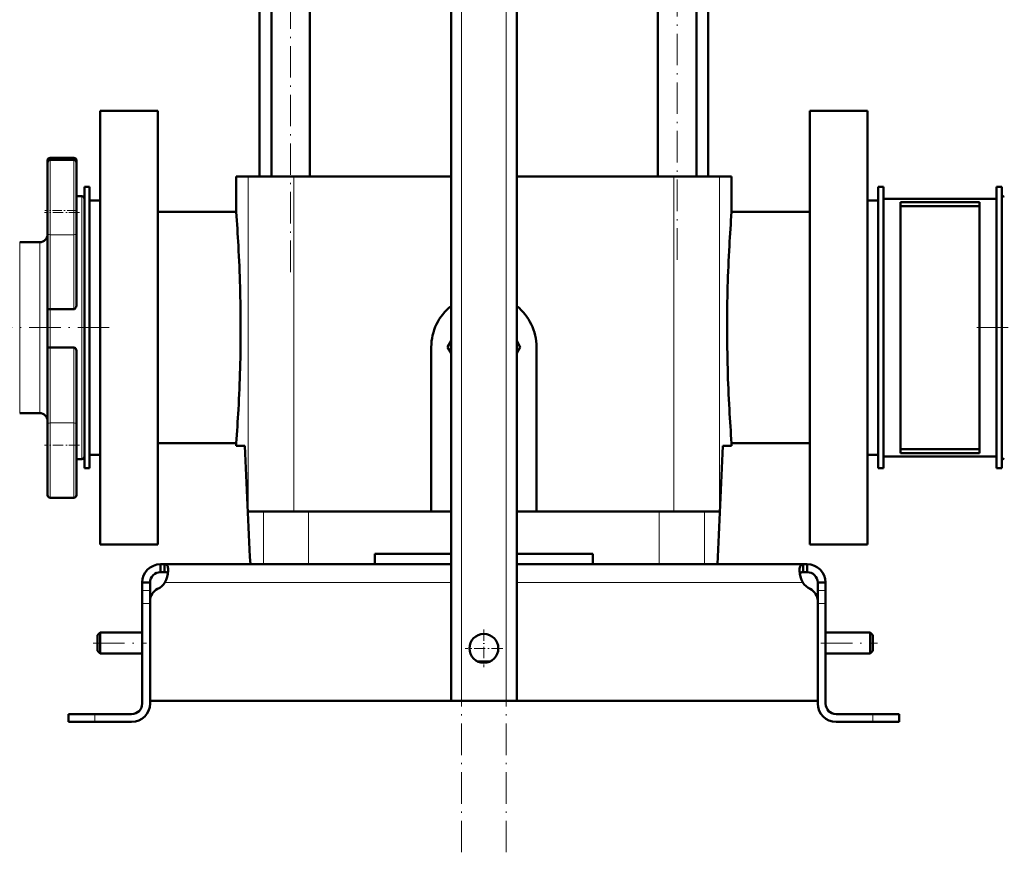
# Model space of a CAD drawing. Extents: x -1768 to 2122, y -1726 to 708.
# Tile 3 of 71: x -1429 to -1054, y -459 to -142. Entities that reach past the tile are written whole.
import ezdxf

# ---------------------------------------------------------------- set-up
doc = ezdxf.new("R2010")
doc.units = 0
doc.linetypes.add('DASHDOT', pattern=[18.5, 12, -3, 0.5, -3])

msp = doc.modelspace()

# ---------------------------------------------------------------- linework, layer by layer
at = {"color": 7, "linetype": 'DASHDOT', "lineweight": 18}
for p, q in [((-1260.74, -458.59), (-1260.74, 232.31)), ((-1243.74, -458.59), (-1243.74, 232.31)), ((-1325.78, -237.91), (-1325.78, 198.89)), ((-1178.7, -233.21), (-1178.7, 147.19)), ((-1536.24, -259.01), (-1392.24, -259.01)), ((-923.24, -259.01), (-1067.24, -259.01)), ((-1400.94, -379.01), (-1380.54, -379.01)), ((-1124.04, -379.01), (-1102.44, -379.01))]:
    msp.add_line(p, q, dxfattribs=at)
at = {"color": 7, "lineweight": 50}
for p, q in [((-1264.74, -401.01), (-1264.74, 174.74)), ((-1239.74, -401.01), (-1239.74, 174.74)), ((-1333.08, -201.51), (-1333.08, 115.49)), ((-1318.48, -201.51), (-1318.48, 115.49)), ((-1186, -201.51), (-1186, 115.49)), ((-1171.4, -201.51), (-1171.4, 115.49)), ((-1337.59, -201.51), (-1337.59, 99.49)), ((-1166.89, 99.49), (-1166.89, -201.51)), ((-1398.24, -176.51), (-1376.24, -176.51)), ((-1398.24, -259.01), (-1398.24, -176.51)), ((-1376.24, -341.51), (-1376.24, -176.51)), ((-1128.24, -341.51), (-1128.24, -176.51)), ((-1128.24, -176.51), (-1106.24, -176.51)), ((-1106.24, -176.51), (-1106.24, -259.01)), ((-1417.24, -194.43), (-1408.24, -194.43)), ((-1418.24, -195.43), (-1418.24, -196.2)), ((-1418.24, -196.2), (-1418.24, -223.23)), ((-1417.24, -195.2), (-1408.24, -195.2)), ((-1407.24, -196.35), (-1407.24, -195.43)), ((-1407.24, -215.2), (-1407.24, -196.2)), ((-1341.86, -201.51), (-1346.49, -201.51)), ((-1346.49, -215.01), (-1346.49, -201.51)), ((-1324.49, -201.51), (-1341.86, -201.51)), ((-1264.74, -201.51), (-1324.49, -201.51)), ((-1179.99, -201.51), (-1239.74, -201.51)), ((-1179.99, -201.51), (-1162.62, -201.51)), ((-1157.99, -201.51), (-1162.62, -201.51)), ((-1157.99, -215.01), (-1157.99, -201.51)), ((-1402.24, -205.51), (-1404.24, -205.51)), ((-1404.24, -205.51), (-1404.24, -312.51)), ((-1402.24, -205.51), (-1402.24, -312.51)), ((-1100.24, -205.51), (-1102.24, -205.51)), ((-1102.24, -205.51), (-1102.24, -312.51)), ((-1100.24, -205.51), (-1100.24, -312.51)), ((-1055.24, -205.51), (-1057.24, -205.51)), ((-1057.24, -205.51), (-1057.24, -312.51)), ((-1055.24, -205.51), (-1055.24, -312.51)), ((-1407.24, -209.01), (-1405.24, -209.01)), ((-1402.24, -210.61), (-1402.24, -259.01)), ((-1398.24, -210.61), (-1402.24, -210.61)), ((-1102.24, -210.61), (-1106.24, -210.61)), ((-1100.24, -308.01), (-1100.24, -210.01)), ((-1100.24, -210.01), (-1057.24, -210.01)), ((-1093.74, -306.76), (-1093.74, -211.26)), ((-1093.74, -211.26), (-1063.74, -211.26)), ((-1093.74, -212.8), (-1063.74, -212.8)), ((-1063.74, -306.76), (-1063.74, -211.26)), ((-1055.24, -210.01), (-1055.24, -259.01)), ((-1407.24, -223.23), (-1407.24, -215.2)), ((-1376.24, -215.01), (-1346.49, -215.01)), ((-1157.99, -215.01), (-1128.24, -215.01)), ((-1418.24, -251.82), (-1418.24, -223.23)), ((-1407.24, -223.23), (-1407.24, -250.21)), ((-1428.84, -226.51), (-1421.24, -226.51)), ((-1418.24, -251.82), (-1418.24, -266.67)), ((-1417.24, -251.97), (-1408.24, -251.97)), ((-1402.24, -259.01), (-1402.24, -307.41)), ((-1398.24, -341.51), (-1398.24, -259.01)), ((-1106.24, -259.01), (-1106.24, -341.51)), ((-1055.24, -259.01), (-1055.24, -308.01)), ((-1264.74, -264.06), (-1266.1, -266.41)), ((-1238.38, -266.41), (-1239.74, -264.06)), ((-1418.24, -295.69), (-1418.24, -266.67)), ((-1417.24, -266.53), (-1408.24, -266.53)), ((-1407.24, -268.26), (-1407.24, -295.69)), ((-1272.24, -329.01), (-1272.24, -266.41)), ((-1266.1, -266.41), (-1264.74, -268.76)), ((-1239.74, -268.76), (-1238.38, -266.41)), ((-1232.24, -266.41), (-1232.24, -329.01)), ((-1421.24, -291.51), (-1428.84, -291.51)), ((-1418.24, -295.69), (-1418.24, -322.72)), ((-1407.24, -303.72), (-1407.24, -295.69)), ((-1346.49, -303.01), (-1376.24, -303.01)), ((-1346.49, -304.01), (-1346.49, -303.01)), ((-1128.24, -303.01), (-1157.99, -303.01)), ((-1157.99, -304.01), (-1157.99, -303.01)), ((-1407.24, -322.72), (-1407.24, -303.72)), ((-1343.14, -304.01), (-1346.49, -304.01)), ((-1157.99, -304.01), (-1161.34, -304.01)), ((-1093.74, -305.22), (-1063.74, -305.22)), ((-1093.74, -306.76), (-1063.74, -306.76)), ((-1405.24, -309.01), (-1407.24, -309.01)), ((-1398.24, -307.41), (-1402.24, -307.41)), ((-1102.24, -307.41), (-1106.24, -307.41)), ((-1057.24, -308.01), (-1100.24, -308.01)), ((-1402.24, -312.51), (-1404.24, -312.51)), ((-1100.24, -312.51), (-1102.24, -312.51)), ((-1055.24, -312.51), (-1057.24, -312.51)), ((-1408.24, -323.72), (-1417.24, -323.72)), ((-1341.86, -329.01), (-1336.13, -329.01)), ((-1336.13, -329.01), (-1318.92, -329.01)), ((-1318.92, -329.01), (-1264.74, -329.01)), ((-1239.74, -329.01), (-1185.56, -329.01)), ((-1185.56, -329.01), (-1168.35, -329.01)), ((-1168.35, -329.01), (-1162.62, -329.01)), ((-1376.24, -341.51), (-1398.24, -341.51)), ((-1106.24, -341.51), (-1128.24, -341.51)), ((-1293.74, -349.01), (-1293.74, -345.01)), ((-1264.74, -345.01), (-1293.74, -345.01)), ((-1210.74, -345.01), (-1239.74, -345.01)), ((-1210.74, -345.01), (-1210.74, -349.01)), ((-1375.24, -349.01), (-1375.24, -352.01)), ((-1373.71, -349.01), (-1375.24, -349.01)), ((-1373.71, -352.01), (-1375.24, -352.01)), ((-1373.71, -349.01), (-1373.71, -352.01)), ((-1264.74, -349.01), (-1373.71, -349.01)), ((-1239.74, -349.01), (-1130.77, -349.01)), ((-1130.77, -349.01), (-1130.77, -352.01)), ((-1130.77, -349.01), (-1129.24, -349.01)), ((-1130.77, -352.01), (-1129.24, -352.01)), ((-1129.24, -349.01), (-1129.24, -352.01)), ((-1382.24, -356.01), (-1379.24, -356.01)), ((-1382.24, -358.97), (-1382.24, -356.01)), ((-1382.24, -363.89), (-1382.24, -358.97)), ((-1379.24, -358.97), (-1379.24, -356.01)), ((-1379.24, -362.93), (-1379.24, -358.97)), ((-1122.24, -356.01), (-1125.24, -356.01)), ((-1125.24, -358.97), (-1125.24, -356.01)), ((-1125.24, -363.89), (-1125.24, -358.97)), ((-1122.24, -358.97), (-1122.24, -356.01)), ((-1122.24, -363.89), (-1122.24, -358.97)), ((-1379.24, -362.94), (-1379.24, -401.01)), ((-1125.24, -401.01), (-1125.24, -362.94)), ((-1382.24, -363.89), (-1382.24, -402.01)), ((-1379.24, -402.01), (-1379.24, -363.89)), ((-1125.24, -402.01), (-1125.24, -363.89)), ((-1122.24, -402.01), (-1122.24, -363.89)), ((-1399.24, -376.01), (-1398.24, -375.01)), ((-1399.24, -379.01), (-1399.24, -376.01)), ((-1398.24, -379.01), (-1398.24, -375.01)), ((-1398.24, -375.01), (-1382.24, -375.01)), ((-1122.24, -375.01), (-1105.24, -375.01)), ((-1105.24, -379.01), (-1105.24, -375.01)), ((-1104.24, -376.01), (-1105.24, -375.01)), ((-1104.24, -379.01), (-1104.24, -376.01)), ((-1399.24, -382.01), (-1399.24, -379.01)), ((-1399.24, -382.01), (-1398.24, -383.01)), ((-1398.24, -383.01), (-1398.24, -379.01)), ((-1105.24, -383.01), (-1105.24, -379.01)), ((-1104.24, -382.01), (-1105.24, -383.01)), ((-1104.24, -382.01), (-1104.24, -379.01)), ((-1398.24, -383.01), (-1382.24, -383.01)), ((-1122.24, -383.01), (-1105.24, -383.01)), ((-1254.53, -386.01), (-1252.24, -386.01)), ((-1252.24, -386.01), (-1249.95, -386.01)), ((-1252.24, -401.01), (-1379.24, -401.01)), ((-1260.74, -401.01), (-1264.74, -401.01)), ((-1260.74, -401.01), (-1243.74, -401.01)), ((-1252.24, -401.01), (-1125.24, -401.01)), ((-1239.74, -401.01), (-1243.74, -401.01)), ((-1410.24, -406.01), (-1410.24, -409.01)), ((-1410.24, -406.01), (-1400.24, -406.01)), ((-1386.24, -406.01), (-1400.24, -406.01)), ((-1118.24, -406.01), (-1104.24, -406.01)), ((-1094.24, -406.01), (-1104.24, -406.01)), ((-1094.24, -406.01), (-1094.24, -409.01)), ((-1410.24, -409.01), (-1400.24, -409.01)), ((-1400.24, -409.01), (-1386.24, -409.01)), ((-1104.24, -409.01), (-1118.24, -409.01)), ((-1094.24, -409.01), (-1104.24, -409.01))]:
    msp.add_line(p, q, dxfattribs=at)
at = {"color": 7, "lineweight": 18}
for p, q in [((-1260.74, -401.01), (-1260.74, 174.74)), ((-1243.74, -401.01), (-1243.74, 174.74)), ((-1417.24, -195.2), (-1417.24, -194.43)), ((-1408.24, -194.43), (-1408.24, -195.2)), ((-1417.24, -223.66), (-1417.24, -195.2)), ((-1408.24, -195.2), (-1408.24, -215.2)), ((-1341.86, -201.51), (-1341.86, -329.01)), ((-1324.49, -201.51), (-1324.49, -329.01)), ((-1179.99, -201.51), (-1179.99, -329.01)), ((-1162.62, -201.51), (-1162.62, -329.01)), ((-1405.24, -209.01), (-1405.24, -259.01)), ((-1408.24, -215.2), (-1408.24, -223.66)), ((-1417.24, -223.66), (-1417.24, -251.97)), ((-1417.24, -223.66), (-1408.24, -223.66)), ((-1408.24, -251.97), (-1408.24, -223.66)), ((-1428.84, -259.01), (-1428.84, -226.51)), ((-1421.24, -226.51), (-1421.24, -259.01)), ((-1417.24, -266.53), (-1417.24, -251.97)), ((-1428.84, -291.51), (-1428.84, -259.01)), ((-1421.24, -259.01), (-1421.24, -291.51)), ((-1405.24, -259.01), (-1405.24, -309.01)), ((-1417.24, -266.53), (-1417.24, -295.27)), ((-1408.24, -295.27), (-1408.24, -266.53)), ((-1417.24, -323.72), (-1417.24, -295.27)), ((-1417.24, -295.27), (-1408.24, -295.27)), ((-1408.24, -295.27), (-1408.24, -303.72)), ((-1408.24, -303.72), (-1408.24, -323.72)), ((-1336.13, -329.01), (-1336.13, -349.01)), ((-1318.92, -329.01), (-1318.92, -349.01)), ((-1185.56, -329.01), (-1185.56, -349.01)), ((-1168.35, -329.01), (-1168.35, -349.01)), ((-1382.24, -358.97), (-1379.24, -358.97)), ((-1264.74, -356.01), (-1373.57, -356.01)), ((-1239.74, -356.01), (-1130.91, -356.01)), ((-1122.24, -358.97), (-1125.24, -358.97)), ((-1382.24, -363.89), (-1379.24, -363.89)), ((-1122.24, -363.89), (-1125.24, -363.89)), ((-1400.24, -406.01), (-1400.24, -409.01)), ((-1104.24, -406.01), (-1104.24, -409.01))]:
    msp.add_line(p, q, dxfattribs=at)
at = {"color": 7, "linetype": 'DASHDOT', "lineweight": 18, "ltscale": 0.330017}
for p, q in [((-1406.14, -215.2), (-1419.34, -215.2)), ((-1406.14, -303.72), (-1419.34, -303.72))]:
    msp.add_line(p, q, dxfattribs=at)
at = {"color": 7, "linetype": 'DASHDOT', "lineweight": 18, "ltscale": 0.300015}
msp.add_line((-1407.24, -214.43), (-1419.24, -214.43), dxfattribs=at)
at = {"color": 7, "linetype": 'DASHDOT', "lineweight": 18, "ltscale": 0.090002}
for p, q in [((-1382.54, -363.89), (-1378.94, -363.89)), ((-1125.54, -363.89), (-1121.94, -363.89))]:
    msp.add_line(p, q, dxfattribs=at)
at = {"color": 7, "linetype": 'DASHDOT', "lineweight": 18, "ltscale": 0.3575}
msp.add_line((-1252.24, -373.86), (-1252.24, -388.16), dxfattribs=at)
at = {"color": 7, "linetype": 'DASHDOT', "lineweight": 18, "ltscale": 0.357501}
msp.add_line((-1245.09, -381.01), (-1259.39, -381.01), dxfattribs=at)
at = {"color": 7, "linetype": 'DASHDOT', "lineweight": 18, "ltscale": 0.090015}
msp.add_line((-1400.24, -405.71), (-1400.24, -409.31), dxfattribs=at)
at = {"color": 7, "linetype": 'DASHDOT', "lineweight": 18, "ltscale": 0.089999}
msp.add_line((-1104.24, -409.31), (-1104.24, -405.71), dxfattribs=at)
at = {"color": 7, "lineweight": 50}
for points in [[(-1407.24, -250.21), (-1407.27, -250.64), (-1407.37, -251.07), (-1407.55, -251.47), (-1407.68, -251.66), (-1407.84, -251.81), (-1408.03, -251.93), (-1408.24, -251.97)], [(-1418.24, -251.82), (-1418.24, -251.83), (-1418.23, -251.83), (-1418.22, -251.85), (-1418.15, -251.88), (-1417.91, -251.93), (-1417.24, -251.97)], [(-1417.24, -266.53), (-1417.91, -266.56), (-1418.14, -266.61), (-1418.21, -266.63), (-1418.23, -266.65), (-1418.24, -266.66), (-1418.24, -266.67)], [(-1408.24, -266.53), (-1408.02, -266.57), (-1407.83, -266.68), (-1407.67, -266.84), (-1407.5, -267.11), (-1407.37, -267.41), (-1407.29, -267.73), (-1407.24, -268.26)], [(-1372.36, -351.16), (-1372.38, -350.66), (-1372.45, -350.21), (-1372.53, -349.89), (-1372.65, -349.61), (-1372.82, -349.37), (-1373.02, -349.19), (-1373.34, -349.05), (-1373.71, -349.01)], [(-1372.49, -352.6), (-1372.65, -352.36), (-1372.87, -352.18), (-1373.16, -352.07), (-1373.41, -352.03), (-1373.71, -352.01)], [(-1373.57, -356.01), (-1373.09, -354.89), (-1372.73, -353.75), (-1372.49, -352.62), (-1372.37, -351.56), (-1372.36, -351.16)], [(-1132.12, -351.16), (-1132.1, -350.66), (-1132.04, -350.21), (-1131.95, -349.89), (-1131.83, -349.61), (-1131.66, -349.37), (-1131.46, -349.19), (-1131.14, -349.05), (-1130.77, -349.01)], [(-1130.91, -356.01), (-1131.39, -354.89), (-1131.75, -353.75), (-1131.99, -352.62), (-1132.11, -351.56), (-1132.12, -351.16)], [(-1131.99, -352.6), (-1131.83, -352.36), (-1131.61, -352.18), (-1131.32, -352.07), (-1131.07, -352.03), (-1130.77, -352.01)], [(-1130.77, -352.01), (-1131.07, -352.03), (-1131.32, -352.07), (-1131.61, -352.18), (-1131.83, -352.36), (-1131.99, -352.6)], [(-1131.99, -352.6), (-1131.75, -353.73), (-1131.39, -354.89), (-1130.91, -356.01)]]:
    msp.add_lwpolyline(points, dxfattribs=at)
msp.add_circle((-1252.24, -381.01), 5.5, dxfattribs=at)
for centre, radius, start, end in [((-1417.24, -195.43), 1, 90, 180), ((-1408.24, -195.43), 1, 0, 90), ((-1417.24, -196.2), 1, 90, 180), ((-1408.24, -196.2), 1, 0, 90), ((-1405.24, -210.01), 1, 0, 90), ((-1054.24, -210.01), 1, 90, 180), ((-1916.38, -259.36), 571.61, 3.1553, 4.45), ((-588.06, -259.36), 571.65, 175.5501, 176.8446), ((-1421.24, -223.51), 3, 270, 359.6969), ((-1910.09, -259.03), 565.31, 0.0023, 3.1572), ((-594.39, -259.03), 565.32, 176.8428, 179.9977), ((-1252.24, -266.41), 20, 128.6825, 180), ((-1252.24, -266.41), 20, 0, 51.3181), ((-1910.09, -258.99), 565.32, 356.8428, 359.9977), ((-594.39, -258.99), 565.31, 180.0023, 183.1572), ((-1421.24, -294.51), 3, 0.3024, 90), ((-1916.42, -258.66), 571.65, 355.5501, 356.8446), ((-588.1, -258.66), 571.61, 183.1553, 184.45), ((2776.73, -138.79), 4123.18, 182.29661, 182.92258), ((-5281.21, -138.79), 4123.18, 357.07743, 357.7034), ((-5281.21, -138.79), 4123.18, 357.07743, 357.7034), ((-1405.24, -308.01), 1, 270, 0), ((-1054.24, -308.01), 1, 180, 270), ((-1417.24, -322.72), 1, 180, 270), ((-1408.24, -322.72), 1, 270, 360), ((-1375.24, -356.01), 7, 90, 180), ((-1375.24, -356.01), 4, 90, 180), ((-1129.24, -356.01), 7, 360, 90), ((-1129.24, -356.01), 4, 360, 90), ((-1374.24, -362.94), 5, 115.2697, 180), ((-1379.36, -352.08), 7, 295.2697, 325.8717), ((-1125.12, -352.08), 7, 214.1283, 244.7303), ((-1130.24, -362.94), 5, 0, 64.7303), ((-1386.24, -402.01), 4, 270, 0), ((-1386.24, -402.01), 7, 270, 0), ((-1118.24, -402.01), 7, 180, 270), ((-1118.24, -402.01), 4, 180, 270)]:
    msp.add_arc(centre, radius, start, end, dxfattribs=at)
at = {"color": 7, "lineweight": 18}
for centre, major_axis, start_param, end_param in [((-1417.24, -223.23), (1, 0), 3.141593, 4.712389), ((-1408.24, -223.23), (1, 0), 4.712389, 6.283185), ((-1417.24, -295.69), (-1, 0), 4.712389, 6.283185), ((-1408.24, -295.69), (1, 0), 0, 1.570796)]:
    msp.add_ellipse(centre, major_axis=major_axis, ratio=0.422618, start_param=start_param, end_param=end_param, dxfattribs=at)

doc.saveas('drawing.dxf')
